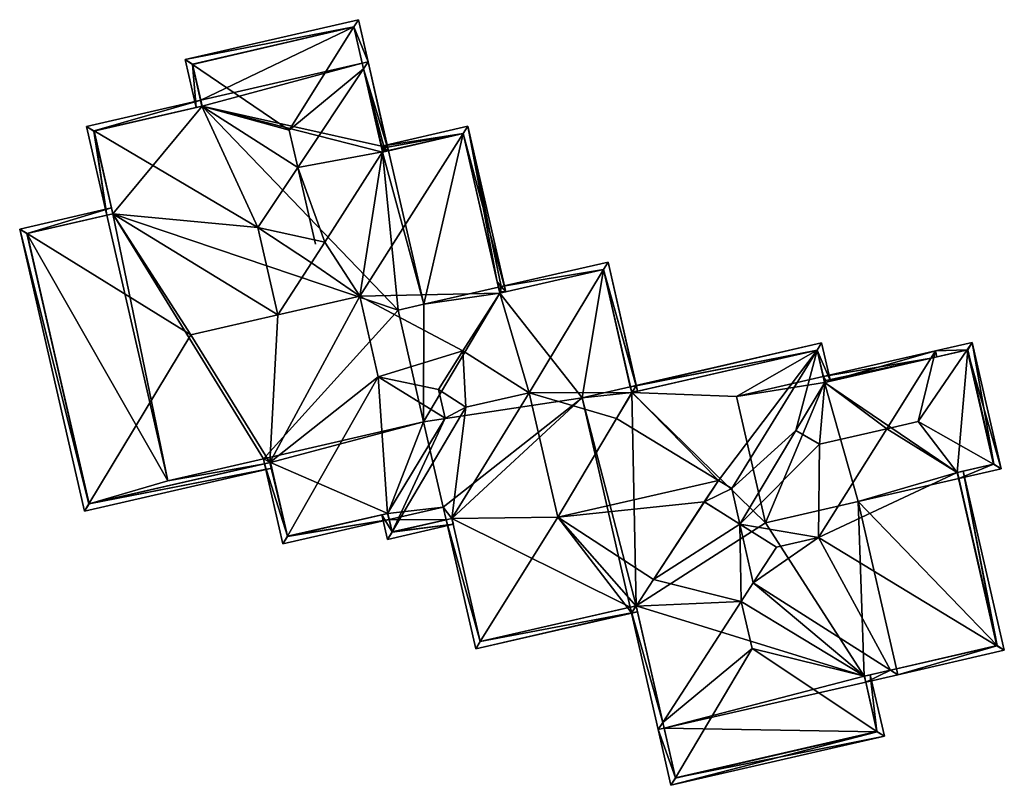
# Model space of a CAD drawing. Header units: inches. Extents: x 2528110 to 2532513, y 1151075 to 1152012.
# Tile 37 of 99: x 2530597 to 2530637, y 1151889 to 1151921. Entities that reach past the tile are written whole.
import ezdxf

# ---------------------------------------------------------------- set-up
doc = ezdxf.new("R2010")
doc.units = ezdxf.units.IN
doc.header["$MEASUREMENT"] = 0
doc.layers.add('Gebaeude Einzelhaus', color=10, linetype='Continuous')

msp = doc.modelspace()

# ---------------------------------------------------------------- meshes
at = {"layer": 'Gebaeude Einzelhaus'}
mesh = msp.add_polyface(dxfattribs=at)
corners = [(2530611.069, 1151919.036, 390.476), (2530604.427, 1151917.512, 390.476), (2530610.725, 1151920.524, 390.476), (2530604.085, 1151919, 390.476), (2530604.483, 1151917.269, 407.318), (2530604.483, 1151917.269, 407.316), (2530604.478, 1151917.268, 407.316), (2530604.085, 1151919, 407.311), (2530610.725, 1151920.524, 407.311), (2530611.069, 1151919.036, 407.221), (2530611.122, 1151918.81, 407.309), (2530611.904, 1151915.386, 390.476), (2530604.483, 1151917.269, 390.476), (2530611.858, 1151915.632, 390.476), (2530612.535, 1151908.887, 390.476), (2530611.878, 1151915.544, 407.307), (2530612.148, 1151915.442, 407.221), (2530611.309, 1151919.091, 407.221), (2530610.913, 1151920.824, 407.221), (2530603.785, 1151919.188, 407.221), (2530608.065, 1151916.288, 408.584), (2530608.419, 1151914.746, 408.584), (2530608.417, 1151914.745, 408.583), (2530609.14, 1151911.601, 408.584), (2530604.089, 1151918.982, 407.318), (2530612.077, 1151915.666, 407.227), (2530612.146, 1151915.442, 407.221), (2530611.903, 1151915.394, 407.31), (2530609.526, 1151911.69, 408.441), (2530606.78, 1151912.284, 409.355)]
mesh.append_faces([[corners[k] for k in face] for face in [(16, 17, 18), (18, 17, 8), (8, 17, 10), (18, 8, 19), (19, 8, 7), (10, 20, 21), (10, 8, 20), (10, 17, 8), (8, 17, 18), (18, 17, 16), (21, 22, 23), (21, 20, 22), (22, 20, 6), (6, 20, 24), (8, 24, 20), (8, 19, 24), (8, 18, 19), (17, 25, 10), (17, 10, 9), (10, 26, 17), (21, 27, 10), (22, 28, 21), (21, 28, 27), (17, 9, 10), (6, 29, 22)]], dxfattribs={"color": 13})
mesh.append_faces([[corners[k] for k in face] for face in [(0, 1, 2), (2, 1, 3), (4, 5, 6), (7, 8, 3), (3, 8, 2), (2, 9, 0), (2, 8, 9), (9, 8, 10), (11, 12, 13), (13, 12, 0), (0, 12, 1), (11, 14, 12), (13, 0, 9), (15, 9, 10)]], dxfattribs={"color": 41})
mesh = msp.add_polyface(dxfattribs=at)
corners = [(2530604.089, 1151918.982, 407.318), (2530604.427, 1151917.512, 407.221), (2530604.483, 1151917.269, 407.318), (2530604.483, 1151917.269, 407.316), (2530604.427, 1151917.512, 392.865), (2530604.085, 1151919, 390.476), (2530604.427, 1151917.512, 392.839), (2530604.085, 1151919, 407.311), (2530604.427, 1151917.512, 390.476), (2530604.483, 1151917.269, 390.476), (2530600.818, 1151912.844, 390.476), (2530600.036, 1151916.249, 390.476), (2530600.036, 1151916.249, 407.311), (2530600.817, 1151912.849, 407.311), (2530604.238, 1151917.213, 391.403), (2530600.048, 1151916.252, 407.316), (2530604.478, 1151917.268, 407.316), (2530603.785, 1151919.188, 407.221), (2530604.238, 1151917.213, 407.221), (2530599.736, 1151916.436, 407.221), (2530600.573, 1151912.788, 407.221), (2530606.78, 1151912.284, 409.355)]
mesh.append_faces([[corners[k] for k in face] for face in [(0, 17, 7), (17, 0, 18), (18, 0, 16), (16, 0, 2), (16, 0, 18), (18, 0, 17), (19, 15, 12), (13, 20, 12), (12, 20, 19), (16, 1, 3), (16, 15, 1), (1, 15, 19), (15, 13, 21), (15, 20, 13), (15, 19, 20), (15, 1, 19), (15, 16, 1), (1, 16, 3), (15, 21, 16)]], dxfattribs={"color": 13})
mesh.append_faces([[corners[k] for k in face] for face in [(0, 1, 2), (2, 1, 3), (0, 4, 1), (5, 6, 7), (5, 8, 6), (6, 4, 7), (7, 4, 0), (9, 10, 11), (12, 11, 13), (13, 11, 10), (14, 11, 12), (14, 9, 11), (15, 14, 12), (16, 14, 15), (16, 3, 14), (14, 3, 9), (4, 3, 1), (6, 9, 4), (4, 9, 3), (6, 8, 9)]], dxfattribs={"color": 41})
mesh = msp.add_polyface(dxfattribs=at)
corners = [(2530611.904, 1151915.386, 407.313), (2530611.904, 1151915.386, 407.311), (2530611.903, 1151915.391, 407.311), (2530612.146, 1151915.441, 407.221), (2530611.904, 1151915.386, 390.476), (2530611.858, 1151915.632, 390.476), (2530611.878, 1151915.544, 390.476), (2530611.878, 1151915.544, 407.24), (2530611.069, 1151919.036, 407.221), (2530611.878, 1151915.544, 407.254), (2530611.878, 1151915.544, 407.307), (2530611.904, 1151915.386, 407.278), (2530611.903, 1151915.394, 407.31), (2530612.146, 1151915.442, 391.71), (2530612.146, 1151915.442, 407.221), (2530612.146, 1151915.443, 407.221), (2530611.309, 1151919.091, 407.221), (2530612.148, 1151915.442, 407.221), (2530612.04, 1151915.418, 407.221), (2530611.858, 1151915.632, 407.221), (2530611.977, 1151915.507, 407.276), (2530612.077, 1151915.666, 407.227), (2530612.079, 1151915.665, 407.227), (2530611.122, 1151918.81, 407.309)]
mesh.append_faces([[corners[k] for k in face] for face in [(15, 16, 17), (17, 16, 15), (7, 18, 11), (18, 7, 19), (3, 18, 19), (18, 19, 7), (7, 11, 18), (19, 18, 3), (12, 0, 2), (20, 21, 22), (20, 10, 21), (21, 10, 23), (12, 1, 2), (12, 20, 1), (1, 20, 3), (12, 10, 20), (16, 22, 21), (16, 15, 22), (23, 20, 14), (20, 1, 14), (23, 12, 20), (20, 12, 1), (1, 12, 2)]], dxfattribs={"color": 13})
mesh.append_faces([[corners[k] for k in face] for face in [(0, 1, 2), (0, 3, 1), (4, 5, 6), (5, 7, 6), (5, 8, 7), (7, 8, 9), (9, 8, 10), (7, 4, 6), (9, 11, 7), (7, 11, 4), (9, 12, 11), (11, 12, 1), (1, 12, 2), (9, 10, 12), (11, 13, 4), (11, 1, 14)]], dxfattribs={"color": 41})
mesh = msp.add_polyface(dxfattribs=at)
corners = [(2530603.074, 1151901.886, 390.476), (2530597.291, 1151912.035, 390.476), (2530600.573, 1151912.788, 390.476), (2530599.837, 1151900.936, 407.312), (2530597.291, 1151912.035, 407.312), (2530600.573, 1151912.788, 391.645), (2530600.573, 1151912.788, 391.647), (2530597.294, 1151912.036, 407.313), (2530600.818, 1151912.844, 407.313), (2530600.573, 1151912.788, 407.221), (2530600.818, 1151912.844, 407.311), (2530600.817, 1151912.849, 407.311), (2530600.818, 1151912.844, 390.476), (2530604.483, 1151917.269, 390.476), (2530612.535, 1151908.887, 390.476), (2530607.006, 1151902.788, 390.476), (2530596.991, 1151912.223, 407.221), (2530600.762, 1151913.088, 407.221), (2530604.028, 1151907.874, 409.355), (2530607.269, 1151902.632, 407.309), (2530607.604, 1151908.694, 409.355), (2530610.963, 1151909.464, 409.355), (2530608.974, 1151910.829, 408.703), (2530609.529, 1151911.69, 408.441), (2530609.526, 1151911.69, 408.441), (2530608.417, 1151914.745, 408.583), (2530606.78, 1151912.284, 409.355)]
mesh.append_faces([[corners[k] for k in face] for face in [(16, 7, 4), (7, 11, 8), (16, 17, 7), (7, 17, 11), (3, 16, 4), (18, 19, 20), (20, 19, 21), (17, 7, 11), (11, 7, 18), (17, 16, 7), (20, 11, 18), (21, 22, 20), (7, 3, 18), (7, 16, 3), (22, 23, 24), (11, 10, 9), (25, 26, 24), (24, 26, 22), (22, 26, 20), (26, 11, 20), (11, 9, 10)]], dxfattribs={"color": 13})
mesh.append_faces([[corners[k] for k in face] for face in [(0, 1, 2), (3, 4, 1), (5, 1, 6), (6, 1, 4), (5, 2, 1), (6, 4, 7), (8, 9, 7), (7, 9, 6), (8, 10, 9), (11, 10, 8), (12, 0, 2), (13, 14, 12), (12, 14, 15), (10, 6, 9), (10, 12, 6), (6, 12, 5), (5, 12, 2), (11, 12, 10)]], dxfattribs={"color": 41})
mesh = msp.add_polyface(dxfattribs=at)
corners = [(2530612.172, 1151900.292, 390.476), (2530614.39, 1151900.801, 390.476), (2530614.509, 1151900.282, 390.476), (2530612.116, 1151900.536, 407.316), (2530612.116, 1151900.536, 407.313), (2530612.172, 1151900.292, 407.221), (2530612.108, 1151900.534, 407.313), (2530616.66, 1151909.833, 390.476), (2530613.595, 1151909.131, 390.476), (2530615.213, 1151916.145, 390.476), (2530612.146, 1151915.442, 390.476), (2530612.116, 1151900.536, 390.476), (2530613.588, 1151904.298, 390.476), (2530607.296, 1151902.638, 390.476), (2530612.172, 1151900.292, 395.939), (2530612.172, 1151900.292, 395.86), (2530612.172, 1151900.292, 395.877), (2530607.006, 1151902.788, 390.476), (2530612.535, 1151908.887, 390.476), (2530611.904, 1151915.386, 390.476), (2530616.716, 1151909.59, 390.476), (2530616.66, 1151909.834, 390.476), (2530612.535, 1151908.888, 390.476), (2530614.753, 1151900.338, 390.476), (2530620.098, 1151905.291, 390.476), (2530612.289, 1151899.784, 407.316), (2530614.75, 1151900.337, 407.312), (2530615.325, 1151904.9, 408.88), (2530617.929, 1151905.498, 408.88), (2530614.466, 1151904.458, 408.523), (2530614.195, 1151905.636, 408.523), (2530615.199, 1151907.214, 408.04), (2530607.99, 1151899.61, 407.32), (2530611.723, 1151906.153, 409.355), (2530607.269, 1151902.632, 407.309), (2530610.963, 1151909.464, 409.355), (2530616.715, 1151909.593, 407.312), (2530615.209, 1151916.144, 407.313), (2530609.529, 1151911.69, 408.441), (2530608.974, 1151910.829, 408.703), (2530611.903, 1151915.391, 407.311)]
mesh.append_faces([[corners[k] for k in face] for face in [(25, 26, 27), (27, 26, 28), (25, 29, 6), (25, 27, 29), (29, 27, 30), (30, 27, 31), (31, 27, 28), (4, 5, 6), (32, 6, 33), (33, 6, 29), (6, 5, 4), (34, 33, 35), (31, 33, 30), (30, 33, 29), (31, 35, 33), (31, 36, 35), (35, 36, 37), (35, 38, 39), (35, 40, 38)]], dxfattribs={"color": 13})
mesh.append_faces([[corners[k] for k in face] for face in [(0, 1, 2), (3, 4, 5), (6, 4, 3), (7, 8, 9), (9, 8, 10), (11, 1, 0), (11, 12, 1), (11, 13, 12), (11, 14, 4), (11, 15, 16), (11, 0, 15), (6, 11, 4), (17, 18, 12), (10, 8, 19), (19, 8, 18), (20, 8, 21), (20, 12, 8), (8, 12, 22), (1, 23, 2), (12, 24, 1)]], dxfattribs={"color": 41})
mesh = msp.add_polyface(dxfattribs=at)
corners = [(2530612.148, 1151915.442, 391.719), (2530612.146, 1151915.441, 407.221), (2530615.209, 1151916.144, 407.313), (2530611.904, 1151915.386, 407.313), (2530612.146, 1151915.442, 391.71), (2530615.213, 1151916.145, 407.221), (2530615.213, 1151916.145, 407.311), (2530612.146, 1151915.442, 391.708), (2530615.213, 1151916.145, 390.476), (2530612.146, 1151915.442, 390.476), (2530616.66, 1151909.834, 407.221), (2530611.904, 1151915.386, 390.476), (2530611.904, 1151915.386, 407.278), (2530612.146, 1151915.442, 407.221), (2530612.146, 1151915.443, 407.221), (2530612.148, 1151915.442, 407.221), (2530615.4, 1151916.445, 407.221), (2530616.609, 1151910.058, 407.221), (2530611.858, 1151915.632, 407.221), (2530611.903, 1151915.394, 407.31), (2530611.878, 1151915.544, 407.254), (2530616.96, 1151909.646, 407.221), (2530612.071, 1151915.656, 407.23), (2530612.077, 1151915.666, 407.227), (2530612.079, 1151915.665, 407.227), (2530611.903, 1151915.391, 407.311), (2530610.963, 1151909.464, 409.355), (2530611.977, 1151915.507, 407.276)]
mesh.append_faces([[corners[k] for k in face] for face in [(1, 14, 15), (15, 14, 1), (5, 16, 17), (1, 18, 15), (15, 18, 5), (5, 18, 16), (18, 5, 16), (16, 5, 17), (18, 15, 5), (18, 1, 15), (19, 2, 3), (19, 20, 2), (16, 6, 2), (16, 21, 6), (22, 23, 24), (18, 2, 20), (18, 16, 2), (2, 21, 16), (24, 23, 22), (2, 25, 26), (2, 19, 25), (2, 20, 19), (2, 18, 20), (2, 16, 18), (27, 24, 14), (1, 27, 14)]], dxfattribs={"color": 13})
mesh.append_faces([[corners[k] for k in face] for face in [(0, 1, 2), (2, 1, 3), (0, 4, 1), (5, 0, 6), (0, 7, 4), (5, 8, 0), (0, 8, 7), (7, 8, 9), (6, 0, 2), (6, 10, 5), (5, 10, 8), (7, 9, 11), (11, 4, 7), (12, 13, 4)]], dxfattribs={"color": 41})
mesh = msp.add_polyface(dxfattribs=at)
corners = [(2530616.715, 1151909.593, 407.312), (2530616.66, 1151909.834, 407.221), (2530616.705, 1151909.638, 407.312), (2530615.213, 1151916.145, 407.311), (2530615.213, 1151916.145, 390.476), (2530616.66, 1151909.833, 390.476), (2530616.716, 1151909.59, 390.476), (2530620.975, 1151910.566, 390.476), (2530620.098, 1151905.291, 390.476), (2530616.716, 1151909.59, 407.312), (2530616.66, 1151909.834, 390.476), (2530620.975, 1151910.566, 407.313), (2530622.08, 1151905.746, 391.286), (2530620.977, 1151910.557, 407.316), (2530616.778, 1151909.86, 407.221), (2530616.609, 1151910.058, 407.221), (2530616.745, 1151909.639, 407.297), (2530616.96, 1151909.646, 407.221), (2530615.4, 1151916.445, 407.221), (2530616.776, 1151909.853, 407.224), (2530615.209, 1151916.144, 407.313), (2530621.163, 1151910.866, 407.221), (2530622.316, 1151905.789, 407.225), (2530617.929, 1151905.498, 408.88), (2530622.376, 1151905.576, 407.221)]
mesh.append_faces([[corners[k] for k in face] for face in [(14, 2, 15), (14, 16, 2), (14, 17, 16), (15, 18, 14), (14, 18, 17), (2, 19, 15), (2, 16, 19), (14, 15, 19), (19, 17, 14), (19, 16, 17), (18, 14, 17), (18, 15, 14), (2, 17, 0), (0, 17, 9), (2, 3, 17), (20, 0, 17), (17, 0, 9), (21, 13, 11), (14, 0, 1), (14, 9, 0), (14, 11, 9), (14, 21, 11), (22, 13, 21), (0, 14, 1), (0, 13, 14), (14, 13, 21), (0, 23, 13), (13, 24, 21)]], dxfattribs={"color": 13})
mesh.append_faces([[corners[k] for k in face] for face in [(0, 1, 2), (2, 1, 3), (4, 1, 5), (6, 7, 8), (9, 1, 0), (9, 6, 1), (1, 6, 10), (9, 7, 6), (9, 11, 7), (7, 11, 12), (12, 11, 13)]], dxfattribs={"color": 41})
mesh = msp.add_polyface(dxfattribs=at)
corners = [(2530603.074, 1151901.886, 390.476), (2530599.839, 1151900.928, 390.476), (2530597.291, 1151912.035, 390.476), (2530607.053, 1151902.582, 390.476), (2530607.006, 1151902.788, 390.476), (2530599.839, 1151900.928, 407.309), (2530607.053, 1151902.582, 407.221), (2530607.269, 1151902.632, 407.309), (2530599.837, 1151900.936, 407.312), (2530613.588, 1151904.298, 390.476), (2530607.296, 1151902.638, 390.476), (2530612.116, 1151900.536, 390.476), (2530607.995, 1151899.591, 390.476), (2530607.995, 1151899.591, 407.313), (2530607.99, 1151899.611, 407.32), (2530607.296, 1151902.638, 407.309), (2530607.296, 1151902.638, 407.32), (2530600.818, 1151912.844, 390.476), (2530599.651, 1151900.628, 407.221), (2530607.352, 1151902.394, 407.221), (2530596.991, 1151912.223, 407.221), (2530604.028, 1151907.874, 409.355), (2530607.808, 1151899.291, 407.221), (2530612.172, 1151900.292, 407.221), (2530607.99, 1151899.61, 407.32), (2530611.723, 1151906.153, 409.355)]
mesh.append_faces([[corners[k] for k in face] for face in [(18, 8, 5), (15, 19, 7), (7, 19, 5), (5, 19, 18), (8, 18, 20), (8, 7, 21), (8, 19, 7), (7, 19, 15), (8, 18, 19), (8, 20, 18), (22, 14, 13), (13, 23, 22), (14, 7, 16), (22, 6, 14), (14, 6, 7), (24, 22, 23), (7, 24, 25), (7, 6, 24), (24, 6, 22)]], dxfattribs={"color": 13})
mesh.append_faces([[corners[k] for k in face] for face in [(0, 1, 2), (0, 3, 1), (0, 4, 3), (5, 6, 7), (5, 1, 6), (6, 1, 3), (5, 8, 1), (8, 2, 1), (9, 10, 4), (4, 10, 3), (11, 12, 10), (13, 10, 12), (14, 10, 13), (15, 14, 16), (15, 10, 14), (7, 15, 16), (7, 6, 15), (15, 6, 10), (10, 6, 3), (17, 4, 0)]], dxfattribs={"color": 41})
mesh = msp.add_polyface(dxfattribs=at)
corners = [(2530616.716, 1151909.59, 390.476), (2530620.098, 1151905.291, 390.476), (2530613.588, 1151904.298, 390.476), (2530620.975, 1151910.566, 390.476), (2530622.08, 1151905.746, 390.476), (2530622.08, 1151905.746, 391.284), (2530622.08, 1151905.746, 391.286), (2530622.08, 1151905.747, 407.221), (2530622.136, 1151905.503, 407.317), (2530622.136, 1151905.503, 407.312), (2530620.977, 1151910.557, 407.316), (2530622.146, 1151905.505, 407.312), (2530622.136, 1151905.503, 390.476), (2530622.314, 1151896.748, 390.476), (2530622.08, 1151905.746, 407.221), (2530622.149, 1151905.506, 407.312), (2530629.751, 1151907.25, 390.476), (2530622.316, 1151905.789, 407.225), (2530622.376, 1151905.576, 407.221), (2530622.38, 1151905.559, 407.221), (2530621.163, 1151910.866, 407.221), (2530615.199, 1151907.214, 408.04), (2530617.929, 1151905.498, 408.88), (2530616.715, 1151909.593, 407.312), (2530622.148, 1151905.507, 407.311), (2530621.512, 1151904.434, 407.64), (2530619.103, 1151900.38, 408.88), (2530625.699, 1151901.894, 408.88), (2530629.752, 1151907.246, 407.313)]
mesh.append_faces([[corners[k] for k in face] for face in [(17, 8, 10), (18, 15, 17), (17, 15, 8), (8, 15, 11), (18, 19, 15), (17, 20, 18), (21, 22, 23), (10, 24, 18), (18, 24, 19), (10, 11, 24), (24, 11, 15), (10, 22, 11), (11, 22, 25), (25, 22, 26), (14, 15, 9), (9, 15, 11), (15, 14, 17), (27, 15, 25), (24, 9, 11), (15, 14, 24), (24, 14, 9), (15, 28, 14)]], dxfattribs={"color": 13})
mesh.append_faces([[corners[k] for k in face] for face in [(0, 1, 2), (1, 3, 4), (3, 5, 4), (3, 6, 5), (7, 8, 9), (7, 10, 8), (7, 6, 10), (11, 9, 8), (12, 1, 4), (12, 13, 1), (14, 9, 6), (12, 6, 9), (5, 6, 12), (12, 4, 5), (15, 12, 11), (11, 12, 9), (15, 16, 12)]], dxfattribs={"color": 41})
mesh = msp.add_polyface(dxfattribs=at)
corners = [(2530626.438, 1151905.341, 390.476), (2530629.751, 1151907.25, 390.476), (2530630.002, 1151906.159, 390.476), (2530627.628, 1151900.153, 390.476), (2530622.136, 1151905.503, 390.476), (2530622.149, 1151905.506, 407.312), (2530629.751, 1151907.25, 407.312), (2530630.002, 1151906.159, 393.552), (2530630.002, 1151906.16, 393.564), (2530630.002, 1151906.159, 393.562), (2530630.002, 1151906.16, 393.571), (2530630.002, 1151906.16, 393.574), (2530629.752, 1151907.247, 407.313), (2530630.002, 1151906.16, 407.221), (2530630.058, 1151905.915, 407.313), (2530630.058, 1151905.915, 407.31), (2530630.058, 1151905.915, 390.476), (2530631.435, 1151901.026, 390.476), (2530630.002, 1151906.159, 407.221), (2530626.582, 1151900.099, 409.042), (2530629.851, 1151903.386, 408.166), (2530628.883, 1151903.941, 407.898), (2530629.939, 1151907.55, 407.221), (2530622.316, 1151905.789, 407.225), (2530622.08, 1151905.746, 407.221), (2530630.067, 1151905.917, 407.31), (2530630.301, 1151905.971, 407.221), (2530625.699, 1151901.894, 408.88), (2530629.752, 1151907.246, 407.313), (2530626.246, 1151901.563, 409.042)]
mesh.append_faces([[corners[k] for k in face] for face in [(19, 20, 21), (6, 22, 12), (23, 6, 5), (24, 22, 23), (23, 22, 6), (14, 12, 25), (25, 12, 26), (26, 12, 22), (27, 28, 5), (24, 28, 22), (27, 29, 28), (25, 28, 21), (21, 28, 29), (26, 22, 28), (20, 25, 21)]], dxfattribs={"color": 13})
mesh.append_faces([[corners[k] for k in face] for face in [(0, 1, 2), (3, 4, 0), (0, 4, 1), (5, 6, 1), (7, 8, 9), (2, 1, 7), (7, 1, 8), (8, 1, 10), (10, 1, 11), (11, 1, 6), (11, 6, 12), (12, 13, 11), (12, 14, 13), (13, 14, 15), (16, 0, 2), (16, 3, 0), (16, 17, 3), (15, 11, 18), (15, 9, 11), (11, 9, 10), (10, 9, 8), (15, 16, 9), (9, 16, 7), (7, 16, 2)]], dxfattribs={"color": 41})
mesh = msp.add_polyface(dxfattribs=at)
corners = [(2530630.058, 1151905.915, 407.31), (2530630.058, 1151905.915, 407.313), (2530630.067, 1151905.917, 407.31), (2530637.02, 1151902.564, 390.476), (2530635.515, 1151902.219, 390.476), (2530635.941, 1151907.265, 390.476), (2530630.058, 1151905.915, 390.476), (2530631.435, 1151901.026, 390.476), (2530634.435, 1151906.919, 407.31), (2530635.92, 1151907.26, 407.31), (2530635.941, 1151907.265, 407.303), (2530637.02, 1151902.564, 407.303), (2530636.998, 1151902.559, 407.31), (2530635.515, 1151902.219, 407.31), (2530634.68, 1151906.976, 407.221), (2530634.435, 1151906.92, 407.31), (2530634.624, 1151907.22, 407.221), (2530630.301, 1151905.971, 407.221), (2530629.752, 1151907.246, 407.313), (2530636.129, 1151907.565, 407.221), (2530630.118, 1151906.003, 407.284), (2530630.002, 1151906.159, 407.221), (2530637.32, 1151902.376, 407.221), (2530632.613, 1151904.02, 408.166), (2530629.851, 1151903.386, 408.166), (2530633.909, 1151904.318, 408.166)]
mesh.append_faces([[corners[k] for k in face] for face in [(14, 15, 16), (14, 16, 8), (17, 18, 2), (10, 9, 19), (8, 2, 20), (9, 16, 19), (21, 20, 0), (0, 20, 2), (9, 8, 16), (16, 8, 21), (21, 8, 20), (22, 12, 11), (22, 11, 19), (19, 11, 10), (23, 2, 24), (2, 21, 0), (23, 16, 2), (2, 16, 21), (16, 9, 19), (23, 25, 16), (16, 25, 9), (9, 22, 19), (9, 12, 22), (9, 25, 12), (13, 25, 23), (13, 12, 25)]], dxfattribs={"color": 13})
mesh.append_faces([[corners[k] for k in face] for face in [(0, 1, 2), (3, 4, 5), (5, 4, 6), (6, 4, 7), (5, 8, 9), (5, 6, 8), (8, 6, 2), (2, 6, 0), (9, 10, 5), (10, 11, 5), (5, 11, 3), (11, 4, 3), (12, 4, 11), (13, 4, 12)]], dxfattribs={"color": 41})
mesh = msp.add_polyface(dxfattribs=at)
corners = [(2530614.753, 1151900.338, 390.476), (2530622.07, 1151896.692, 390.476), (2530615.914, 1151895.279, 390.476), (2530614.39, 1151900.801, 390.476), (2530620.098, 1151905.291, 390.476), (2530622.314, 1151896.748, 407.313), (2530622.314, 1151896.748, 407.309), (2530622.317, 1151896.737, 407.309), (2530622.07, 1151896.692, 407.221), (2530631.694, 1151893.856, 390.476), (2530622.314, 1151896.748, 390.476), (2530627.628, 1151900.153, 390.476), (2530622.136, 1151905.503, 390.476), (2530625.699, 1151901.894, 408.88), (2530621.512, 1151904.434, 407.64), (2530619.103, 1151900.38, 408.88), (2530625.118, 1151901.011, 408.611), (2530625.121, 1151901.012, 408.611), (2530623.028, 1151897.823, 407.64), (2530627.134, 1151897.694, 409.042), (2530627.133, 1151897.695, 409.043), (2530626.637, 1151896.928, 408.811), (2530629.805, 1151899.554, 409.485), (2530628.081, 1151899.159, 409.485), (2530626.582, 1151900.096, 409.043), (2530626.582, 1151900.099, 409.042), (2530625.798, 1151900.586, 408.812), (2530625.798, 1151900.588, 408.811), (2530615.914, 1151895.279, 407.313), (2530614.75, 1151900.337, 407.312), (2530617.929, 1151905.498, 408.88), (2530622.135, 1151896.462, 407.225), (2530626.637, 1151896.926, 408.811), (2530626.246, 1151901.563, 409.042), (2530628.883, 1151903.941, 407.898)]
mesh.append_faces([[corners[k] for k in face] for face in [(13, 14, 15), (15, 16, 13), (13, 16, 17), (15, 18, 16), (19, 20, 21), (22, 23, 19), (19, 23, 20), (24, 20, 23), (22, 25, 23), (23, 25, 24), (26, 24, 25), (27, 16, 26), (28, 15, 29), (29, 15, 30), (15, 7, 18), (28, 31, 15), (15, 31, 7), (7, 8, 6), (8, 7, 6), (21, 18, 32), (32, 18, 7), (17, 33, 13), (17, 25, 33), (20, 24, 21), (21, 24, 18), (18, 24, 17), (17, 24, 25), (34, 33, 25)]], dxfattribs={"color": 13})
mesh.append_faces([[corners[k] for k in face] for face in [(0, 1, 2), (3, 4, 0), (0, 4, 1), (5, 6, 7), (5, 8, 6), (9, 10, 11), (11, 10, 12), (4, 10, 1), (7, 6, 10), (1, 10, 8), (8, 10, 6)]], dxfattribs={"color": 41})
mesh = msp.add_polyface(dxfattribs=at)
corners = [(2530633.01, 1151894.158, 390.476), (2530631.435, 1151901.026, 390.476), (2530637.146, 1151895.108, 390.476), (2530635.571, 1151901.975, 390.476), (2530637.146, 1151895.108, 407.309), (2530635.571, 1151901.975, 407.221), (2530635.516, 1151902.216, 407.309), (2530633.01, 1151894.158, 394.538), (2530633.01, 1151894.158, 394.544), (2530637.139, 1151895.106, 407.312), (2530633.01, 1151894.158, 407.221), (2530632.771, 1151894.103, 407.312), (2530631.694, 1151893.856, 390.476), (2530627.628, 1151900.153, 390.476), (2530635.515, 1151902.219, 390.476), (2530635.515, 1151902.219, 407.31), (2530637.446, 1151894.92, 407.221), (2530633.066, 1151893.915, 407.221), (2530635.515, 1151902.219, 407.309), (2530635.759, 1151902.275, 407.221), (2530629.805, 1151899.554, 409.485), (2530627.134, 1151897.694, 409.042), (2530629.851, 1151903.386, 408.166), (2530626.582, 1151900.099, 409.042), (2530632.613, 1151904.02, 408.166), (2530631.695, 1151893.851, 407.31), (2530636.998, 1151902.559, 407.31), (2530637.32, 1151902.376, 407.221)]
mesh.append_faces([[corners[k] for k in face] for face in [(16, 9, 4), (17, 9, 16), (18, 19, 6), (6, 19, 4), (4, 19, 16), (9, 17, 16), (20, 11, 9), (9, 11, 17), (20, 21, 11), (20, 22, 23), (20, 24, 22), (9, 15, 20), (20, 15, 24), (9, 19, 15), (9, 16, 19), (25, 11, 21), (26, 6, 15), (27, 5, 26), (26, 5, 6), (6, 26, 15), (6, 5, 26), (26, 5, 27)]], dxfattribs={"color": 13})
mesh.append_faces([[corners[k] for k in face] for face in [(0, 1, 2), (2, 1, 3), (4, 5, 6), (4, 2, 5), (5, 2, 3), (7, 2, 4), (7, 0, 2), (8, 4, 9), (8, 7, 4), (9, 10, 8), (9, 11, 10), (12, 1, 0), (12, 13, 1), (1, 14, 3), (5, 15, 6), (5, 14, 15), (5, 3, 14)]], dxfattribs={"color": 41})
mesh = msp.add_polyface(dxfattribs=at)
corners = [(2530612.172, 1151900.292, 390.476), (2530614.509, 1151900.282, 390.476), (2530612.291, 1151899.773, 390.476), (2530612.291, 1151899.773, 407.312), (2530614.51, 1151900.282, 407.221), (2530614.75, 1151900.337, 407.312), (2530612.172, 1151900.292, 395.86), (2530612.172, 1151900.292, 395.877), (2530612.172, 1151900.292, 395.939), (2530612.289, 1151899.784, 407.316), (2530612.116, 1151900.536, 407.316), (2530612.172, 1151900.292, 407.221), (2530612.116, 1151900.536, 407.313), (2530612.116, 1151900.536, 390.476), (2530607.995, 1151899.591, 407.313), (2530607.995, 1151899.591, 390.476), (2530612.108, 1151900.534, 407.313), (2530614.753, 1151900.338, 390.476), (2530615.914, 1151895.279, 390.476), (2530614.753, 1151900.338, 407.312), (2530615.914, 1151895.279, 407.313), (2530614.509, 1151900.282, 407.221), (2530612.104, 1151899.473, 407.221), (2530614.809, 1151900.093, 407.221), (2530611.873, 1151900.48, 407.221), (2530607.99, 1151899.61, 407.32), (2530615.726, 1151894.979, 407.221)]
mesh.append_faces([[corners[k] for k in face] for face in [(9, 3, 22), (23, 5, 19), (22, 3, 23), (23, 3, 5), (10, 9, 16), (16, 9, 24), (24, 9, 22), (22, 23, 9), (9, 23, 5), (5, 23, 19), (9, 24, 22), (9, 16, 24), (16, 11, 14), (25, 11, 16), (20, 5, 19), (26, 21, 20), (20, 21, 5), (20, 21, 26), (20, 5, 21)]], dxfattribs={"color": 13})
mesh.append_faces([[corners[k] for k in face] for face in [(0, 1, 2), (3, 4, 5), (3, 2, 4), (4, 2, 1), (6, 2, 7), (7, 2, 3), (6, 0, 2), (8, 3, 9), (8, 7, 3), (10, 11, 9), (9, 11, 8), (12, 8, 11), (13, 7, 8), (14, 15, 16), (16, 15, 13), (17, 18, 19), (19, 18, 20), (5, 21, 19), (19, 21, 17), (17, 21, 1)]], dxfattribs={"color": 41})
mesh = msp.add_polyface(dxfattribs=at)
corners = [(2530623.469, 1151891.714, 390.476), (2530632.218, 1151891.571, 390.476), (2530623.938, 1151889.671, 390.476), (2530623.938, 1151889.671, 407.305), (2530623.935, 1151889.683, 407.309), (2530623.469, 1151891.714, 407.221), (2530623.415, 1151891.951, 407.309), (2530615.914, 1151895.279, 407.313), (2530622.07, 1151896.692, 407.221), (2530622.314, 1151896.748, 407.313), (2530615.914, 1151895.279, 390.476), (2530622.07, 1151896.692, 390.476), (2530622.314, 1151896.748, 390.476), (2530631.694, 1151893.856, 390.476), (2530622.317, 1151896.737, 407.309), (2530623.75, 1151889.371, 407.221), (2530632.218, 1151891.571, 407.305), (2530623.225, 1151891.658, 407.221), (2530632.215, 1151891.585, 407.31), (2530627.081, 1151894.99, 408.811), (2530632.518, 1151891.384, 407.221), (2530631.695, 1151893.851, 407.31), (2530626.637, 1151896.926, 408.811), (2530626.637, 1151896.928, 408.811), (2530622.135, 1151896.462, 407.225), (2530622.37, 1151896.504, 407.221), (2530615.726, 1151894.979, 407.221), (2530627.134, 1151897.694, 409.042)]
mesh.append_faces([[corners[k] for k in face] for face in [(4, 3, 15), (15, 3, 16), (15, 17, 4), (4, 17, 6), (4, 18, 19), (15, 20, 4), (19, 21, 22), (22, 21, 23), (4, 17, 15), (22, 6, 19), (19, 6, 4), (4, 6, 17), (24, 9, 14), (24, 7, 9), (25, 26, 24), (24, 26, 7), (26, 24, 7), (26, 25, 24), (5, 17, 6), (17, 8, 6), (6, 8, 14), (17, 6, 8), (14, 8, 6), (22, 14, 6), (21, 27, 23), (6, 17, 5)]], dxfattribs={"color": 13})
mesh.append_faces([[corners[k] for k in face] for face in [(0, 1, 2), (1, 3, 2), (3, 4, 2), (4, 5, 2), (2, 5, 0), (4, 6, 5), (7, 8, 9), (7, 10, 8), (8, 10, 11), (0, 12, 13), (14, 12, 5), (5, 12, 0), (6, 14, 5)]], dxfattribs={"color": 41})
mesh = msp.add_polyface(dxfattribs=at)
corners = [(2530623.469, 1151891.714, 390.476), (2530631.75, 1151893.613, 390.476), (2530632.218, 1151891.571, 390.476), (2530632.215, 1151891.585, 407.31), (2530631.75, 1151893.613, 407.221), (2530631.695, 1151893.851, 407.31), (2530631.75, 1151893.613, 392.277), (2530631.75, 1151893.613, 392.265), (2530632.218, 1151891.571, 407.305), (2530623.938, 1151889.671, 407.305), (2530631.694, 1151893.856, 390.476), (2530631.694, 1151893.856, 407.31), (2530633.01, 1151894.158, 407.221), (2530631.694, 1151893.856, 407.312), (2530633.01, 1151894.158, 394.544), (2530633.01, 1151894.158, 394.538), (2530633.01, 1151894.158, 390.476), (2530632.771, 1151894.103, 407.312), (2530632.518, 1151891.384, 407.221), (2530631.938, 1151893.912, 407.221), (2530623.75, 1151889.371, 407.221), (2530623.935, 1151889.683, 407.309), (2530627.081, 1151894.99, 408.811), (2530633.066, 1151893.915, 407.221), (2530637.139, 1151895.106, 407.312)]
mesh.append_faces([[corners[k] for k in face] for face in [(3, 18, 8), (11, 19, 5), (5, 19, 3), (3, 19, 18), (20, 8, 18), (21, 18, 3), (3, 5, 22), (3, 19, 5), (5, 19, 11), (3, 18, 19), (23, 17, 24), (13, 17, 5), (5, 17, 4), (4, 17, 23), (23, 17, 12), (4, 17, 5), (4, 23, 17), (23, 12, 17)]], dxfattribs={"color": 13})
mesh.append_faces([[corners[k] for k in face] for face in [(0, 1, 2), (3, 4, 5), (3, 6, 4), (2, 7, 8), (2, 1, 7), (7, 6, 8), (8, 6, 3), (8, 9, 2), (0, 10, 1), (11, 12, 13), (11, 14, 12), (11, 10, 14), (14, 10, 15), (15, 10, 16), (13, 12, 17), (5, 11, 13), (10, 7, 1), (11, 6, 10), (10, 6, 7), (5, 4, 11), (11, 4, 6)]], dxfattribs={"color": 41})

doc.saveas('drawing.dxf')
